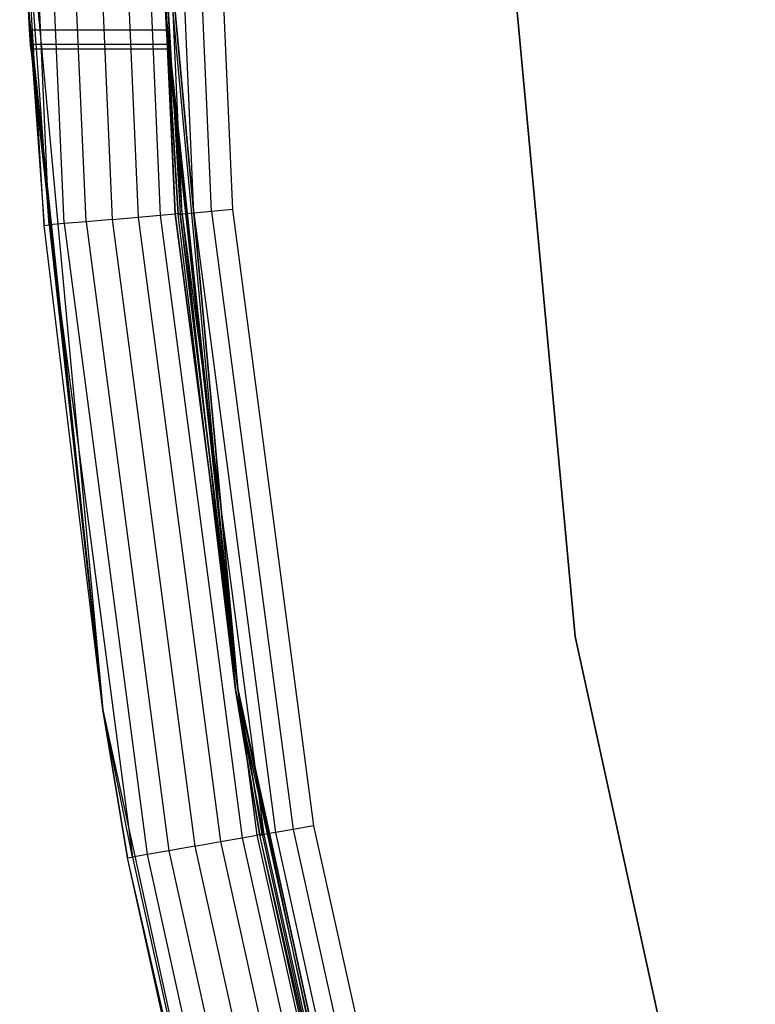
# Model space of a CAD drawing. Extents: x -10.5 to 10.9, y -10.7 to 10.7.
# Tile 4 of 22: x -10.5 to -9.4, y -2.1 to -0.6. Entities that reach past the tile are written whole.
import ezdxf

# ---------------------------------------------------------------- set-up
doc = ezdxf.new("R2010")
doc.units = 0
doc.header["$LTSCALE"] = 2.54
doc.layers.get('0').update_dxf_attribs({"color": 13, "linetype": 'CONTINUOUS'})

# ---------------------------------------------------------------- blocks, each defined once
blk = doc.blocks.new('Z_O_ENIE_LID_ROUND_LED_35W')
at = {"color": 0}
for p, q in [((0.5554, -0.9319, 3.9771), (0.5147, 0, 3.9771)), ((0.5554, -0.9319, 3.9771), (0.5147, 0, 3.9771)), ((0.577, -0.93, 4.0095), (0.5364, 0, 4.0095)), ((0.577, -0.93, 4.0095), (0.5364, 0, 4.0095)), ((0.6093, -0.9272, 4.0312), (0.5688, 0, 4.0312)), ((0.6093, -0.9272, 4.0312), (0.5688, 0, 4.0312)), ((0.6071, 0, 4.0388), (0.6474, -0.9239, 4.0388)), ((0.6071, 0, 4.0388), (0.6474, -0.9239, 4.0388)), ((0.6453, 0, 4.0312), (0.6855, -0.9205, 4.0312)), ((0.6453, 0, 4.0312), (0.6855, -0.9205, 4.0312)), ((0.6778, 0, 4.0095), (0.7178, -0.9177, 4.0095)), ((0.6778, 0, 4.0095), (0.7178, -0.9177, 4.0095)), ((0.6995, 0, 3.9771), (0.7394, -0.9158, 3.9771)), ((0.6995, 0, 3.9771), (0.7394, -0.9158, 3.9771)), ((1.3246, -1.5339, 3.6986), (1.211, -0.308, 3.6986)), ((1.211, -0.308, 2.3986), (1.3246, -1.5339, 2.3986)), ((1.3246, -1.5339, 3.6986), (1.211, -0.308, 3.6986)), ((1.211, -0.308, 2.3986), (1.3246, -1.5339, 2.3986)), ((0.5266, -0.6468, 0.6578), (0.5121, -0.3295, 0.3388)), ((0.5121, -0.3295, 0.3388), (0.6337, -1.6413, 0.3388)), ((0.5266, -0.6468, 0.6578), (0.5121, -0.3295, 0.3388)), ((0.5478, -0.9326, 3.9388), (0.5121, -0.3295, 3.9388)), ((0.5121, -0.3295, 0.3388), (0.6337, -1.6413, 0.3388)), ((0.5478, -0.9326, 3.9388), (0.5121, -0.3295, 3.9388)), ((0.5554, -0.9319, 3.9771), (0.5121, -0.3295, 3.9388)), ((0.5554, -0.9319, 3.9771), (0.5121, -0.3295, 3.9388)), ((0.8313, -1.6106, 0.3388), (0.712, -0.3233, 0.3388)), ((0.727, -0.6468, 1.8751), (0.712, -0.3233, 2.2388)), ((0.712, -0.3233, 2.2388), (0.8313, -1.6106, 2.2388)), ((0.727, -0.6468, 1.8751), (0.712, -0.3233, 2.2388)), ((0.8313, -1.6106, 2.4388), (0.712, -0.3233, 2.4388)), ((0.712, -0.3233, 2.4388), (0.747, -0.9151, 3.9388)), ((0.712, -0.3233, 2.4388), (0.747, -0.9151, 3.9388)), ((0.712, -0.3233, 3.9388), (0.747, -0.9151, 3.9388)), ((0.8313, -1.6106, 0.3388), (0.712, -0.3233, 0.3388)), ((0.8313, -1.6106, 2.4388), (0.712, -0.3233, 2.4388)), ((0.712, -0.3233, 2.2388), (0.8313, -1.6106, 2.2388)), ((0.7394, -0.9158, 3.9771), (0.712, -0.3233, 3.9388)), ((0.712, -0.3233, 3.9388), (0.747, -0.9151, 3.9388)), ((0.7394, -0.9158, 3.9771), (0.712, -0.3233, 3.9388)), ((0.523, -0.5833, 1.8896), (0.5478, -0.9326, 3.9388)), ((0.523, -0.5833, 1.8896), (0.5478, -0.9326, 3.9388)), ((0.5266, -0.6468, 0.6578), (0.5249, -0.6167, 0.6433)), ((0.5249, -0.6167, 1.8896), (0.5478, -0.9326, 3.9388)), ((0.5249, -0.6167, 1.8896), (0.5478, -0.9326, 3.9388)), ((0.5249, -0.6167, 1.8896), (0.6337, -1.6413, 3.9388)), ((0.5249, -0.6167, 1.8896), (0.6337, -1.6413, 3.9388)), ((0.5249, -0.6167, 1.8896), (0.5266, -0.6468, 1.8751)), ((0.5249, -0.6167, 1.8896), (0.5266, -0.6468, 1.8751)), ((0.5266, -0.6468, 0.6578), (0.5249, -0.6167, 0.6433)), ((0.7252, -0.6167, 0.6433), (0.8313, -1.6106, 0.3388)), ((0.7252, -0.6167, 0.6433), (0.8313, -1.6106, 0.3388)), ((0.7252, -0.6167, 0.6433), (0.727, -0.6468, 0.6578)), ((0.727, -0.6468, 1.8751), (0.7252, -0.6167, 1.8896)), ((0.727, -0.6468, 1.8751), (0.7252, -0.6167, 1.8896)), ((0.7252, -0.6167, 0.6433), (0.727, -0.6468, 0.6578)), ((0.5279, -0.6676, 0.6839), (0.5266, -0.6468, 0.6578)), ((0.5266, -0.6468, 0.6578), (0.6337, -1.6413, 0.3388)), ((0.5266, -0.6468, 0.6578), (0.6337, -1.6413, 0.3388)), ((0.5266, -0.6468, 1.8751), (0.6337, -1.6413, 3.9388)), ((0.5266, -0.6468, 1.8751), (0.6337, -1.6413, 3.9388)), ((0.5266, -0.6468, 1.8751), (0.5279, -0.6676, 1.849)), ((0.5266, -0.6468, 1.8751), (0.5279, -0.6676, 1.849)), ((0.5266, -0.6468, 1.8751), (0.727, -0.6468, 1.8751)), ((0.5266, -0.6468, 1.8751), (0.727, -0.6468, 1.8751)), ((0.5266, -0.6468, 0.6578), (0.727, -0.6468, 0.6578)), ((0.5279, -0.6676, 0.6839), (0.5266, -0.6468, 0.6578)), ((0.5266, -0.6468, 0.6578), (0.727, -0.6468, 0.6578)), ((0.727, -0.6468, 0.6578), (0.8313, -1.6106, 0.3388)), ((0.727, -0.6468, 0.6578), (0.8313, -1.6106, 0.3388)), ((0.727, -0.6468, 0.6578), (0.7283, -0.6676, 0.6839)), ((0.7283, -0.6676, 1.849), (0.727, -0.6468, 1.8751)), ((0.727, -0.6468, 1.8751), (0.8313, -1.6106, 2.2388)), ((0.727, -0.6468, 1.8751), (0.8313, -1.6106, 2.2388)), ((0.7283, -0.6676, 1.849), (0.727, -0.6468, 1.8751)), ((0.727, -0.6468, 0.6578), (0.7283, -0.6676, 0.6839)), ((0.5284, -0.675, 0.7165), (0.5279, -0.6676, 0.6839)), ((0.5279, -0.6676, 0.6839), (0.6337, -1.6413, 0.3388)), ((0.5279, -0.6676, 0.6839), (0.6337, -1.6413, 0.3388)), ((0.5279, -0.6676, 1.849), (0.6337, -1.6413, 3.9388)), ((0.5279, -0.6676, 1.849), (0.5284, -0.675, 1.8165)), ((0.5279, -0.6676, 1.849), (0.6337, -1.6413, 3.9388)), ((0.5279, -0.6676, 1.849), (0.5284, -0.675, 1.8165)), ((0.5279, -0.6676, 1.849), (0.7283, -0.6676, 1.849)), ((0.5279, -0.6676, 1.849), (0.7283, -0.6676, 1.849)), ((0.5279, -0.6676, 0.6839), (0.7283, -0.6676, 0.6839)), ((0.5284, -0.675, 0.7165), (0.5279, -0.6676, 0.6839)), ((0.5279, -0.6676, 0.6839), (0.7283, -0.6676, 0.6839)), ((0.5284, -0.675, 0.7165), (0.6337, -1.6413, 0.3388)), ((0.5284, -0.675, 1.8165), (0.6337, -1.6413, 3.9388)), ((0.5284, -0.675, 1.8165), (0.5284, -0.675, 0.7165)), ((0.5284, -0.675, 0.7165), (0.6337, -1.6413, 0.3388)), ((0.5284, -0.675, 1.8165), (0.6337, -1.6413, 3.9388)), ((0.7288, -0.675, 1.8165), (0.5284, -0.675, 1.8165)), ((0.7288, -0.675, 0.7165), (0.5284, -0.675, 0.7165)), ((0.5284, -0.675, 1.8165), (0.5284, -0.675, 0.7165)), ((0.7288, -0.675, 1.8165), (0.5284, -0.675, 1.8165)), ((0.7288, -0.675, 0.7165), (0.5284, -0.675, 0.7165)), ((0.7283, -0.6676, 0.6839), (0.8313, -1.6106, 0.3388)), ((0.7288, -0.675, 1.8165), (0.7283, -0.6676, 1.849)), ((0.7283, -0.6676, 1.849), (0.8313, -1.6106, 2.2388)), ((0.7283, -0.6676, 1.849), (0.8313, -1.6106, 2.2388)), ((0.7283, -0.6676, 0.6839), (0.8313, -1.6106, 0.3388)), ((0.7283, -0.6676, 0.6839), (0.7288, -0.675, 0.7165)), ((0.7288, -0.675, 1.8165), (0.7283, -0.6676, 1.849)), ((0.7283, -0.6676, 0.6839), (0.7288, -0.675, 0.7165)), ((0.7288, -0.675, 1.8165), (0.8313, -1.6106, 2.2388)), ((0.8313, -1.6106, 0.3388), (0.7288, -0.675, 0.7165)), ((0.7288, -0.675, 0.7165), (0.7288, -0.675, 1.8165)), ((0.7288, -0.675, 1.8165), (0.8313, -1.6106, 2.2388)), ((0.8313, -1.6106, 0.3388), (0.7288, -0.675, 0.7165)), ((0.7288, -0.675, 0.7165), (0.7288, -0.675, 1.8165)), ((0.6474, -0.9239, 4.0388), (0.6855, -0.9205, 4.0312)), ((0.6474, -0.9239, 4.0388), (0.6855, -0.9205, 4.0312)), ((0.6855, -0.9205, 4.0312), (0.7178, -0.9177, 4.0095)), ((0.6855, -0.9205, 4.0312), (0.7178, -0.9177, 4.0095)), ((0.6855, -0.9205, 4.0312), (0.8058, -1.834, 4.0312)), ((0.6855, -0.9205, 4.0312), (0.8058, -1.834, 4.0312)), ((0.7178, -0.9177, 4.0095), (0.7394, -0.9158, 3.9771)), ((0.7178, -0.9177, 4.0095), (0.7394, -0.9158, 3.9771)), ((0.7178, -0.9177, 4.0095), (0.8377, -1.8284, 4.0095)), ((0.7178, -0.9177, 4.0095), (0.8377, -1.8284, 4.0095)), ((0.747, -0.9151, 3.9388), (0.7394, -0.9158, 3.9771)), ((0.747, -0.9151, 3.9388), (0.7394, -0.9158, 3.9771)), ((0.8313, -1.6106, 3.9388), (0.7394, -0.9158, 3.9771)), ((0.7394, -0.9158, 3.9771), (0.8591, -1.8246, 3.9771)), ((0.8313, -1.6106, 3.9388), (0.7394, -0.9158, 3.9771)), ((0.7394, -0.9158, 3.9771), (0.8591, -1.8246, 3.9771)), ((0.8313, -1.6106, 2.4388), (0.747, -0.9151, 3.9388)), ((0.747, -0.9151, 3.9388), (0.8313, -1.6106, 3.9388)), ((0.8313, -1.6106, 2.4388), (0.747, -0.9151, 3.9388)), ((0.747, -0.9151, 3.9388), (0.8313, -1.6106, 3.9388)), ((0.5478, -0.9326, 3.9388), (0.5554, -0.9319, 3.9771)), ((0.5478, -0.9326, 3.9388), (0.5554, -0.9319, 3.9771)), ((0.6337, -1.6413, 3.9388), (0.5478, -0.9326, 3.9388)), ((0.6337, -1.6413, 3.9388), (0.5478, -0.9326, 3.9388)), ((0.577, -0.93, 4.0095), (0.5554, -0.9319, 3.9771)), ((0.577, -0.93, 4.0095), (0.5554, -0.9319, 3.9771)), ((0.5554, -0.9319, 3.9771), (0.6771, -1.8567, 3.9771)), ((0.5554, -0.9319, 3.9771), (0.6771, -1.8567, 3.9771)), ((0.5554, -0.9319, 3.9771), (0.6337, -1.6413, 3.9388)), ((0.5554, -0.9319, 3.9771), (0.6337, -1.6413, 3.9388)), ((0.6093, -0.9272, 4.0312), (0.577, -0.93, 4.0095)), ((0.6093, -0.9272, 4.0312), (0.577, -0.93, 4.0095)), ((0.577, -0.93, 4.0095), (0.6985, -1.8529, 4.0095)), ((0.577, -0.93, 4.0095), (0.6985, -1.8529, 4.0095)), ((0.6474, -0.9239, 4.0388), (0.6093, -0.9272, 4.0312)), ((0.6474, -0.9239, 4.0388), (0.6093, -0.9272, 4.0312)), ((0.6093, -0.9272, 4.0312), (0.7304, -1.8473, 4.0312)), ((0.6093, -0.9272, 4.0312), (0.7304, -1.8473, 4.0312)), ((0.6474, -0.9239, 4.0388), (0.7681, -1.8407, 4.0388)), ((0.6474, -0.9239, 4.0388), (0.7681, -1.8407, 4.0388)), ((1.588, -2.7366, 3.6986), (1.3246, -1.5339, 3.6986)), ((1.3246, -1.5339, 3.6986), (1.3246, -1.5339, 2.3986)), ((1.3246, -1.5339, 2.3986), (1.588, -2.7366, 2.3986)), ((1.3246, -1.5339, 3.6986), (1.3246, -1.5339, 2.3986)), ((1.588, -2.7366, 3.6986), (1.3246, -1.5339, 3.6986)), ((1.3246, -1.5339, 2.3986), (1.588, -2.7366, 2.3986)), ((0.8313, -1.6106, 0.3388), (0.8313, -1.6106, 2.2388)), ((1.1079, -2.8735, 0.3388), (0.8313, -1.6106, 0.3388)), ((0.8313, -1.6106, 0.3388), (0.8313, -1.6106, 2.2388)), ((0.8313, -1.6106, 2.2388), (1.1079, -2.8735, 2.2388)), ((0.8313, -1.6106, 3.9388), (0.8666, -1.8233, 3.9388)), ((0.8666, -1.8233, 3.9388), (0.8313, -1.6106, 2.4388)), ((0.8313, -1.6106, 2.4388), (0.8313, -1.6106, 3.9388)), ((0.8666, -1.8233, 3.9388), (0.8313, -1.6106, 2.4388)), ((1.0648, -2.7176, 3.9388), (0.8313, -1.6106, 2.4388)), ((1.0648, -2.7176, 3.9388), (0.8313, -1.6106, 2.4388)), ((1.1079, -2.8735, 2.4388), (0.8313, -1.6106, 2.4388)), ((0.8313, -1.6106, 2.4388), (0.8313, -1.6106, 3.9388)), ((1.1079, -2.8735, 0.3388), (0.8313, -1.6106, 0.3388)), ((1.1079, -2.8735, 2.4388), (0.8313, -1.6106, 2.4388)), ((0.8313, -1.6106, 2.2388), (1.1079, -2.8735, 2.2388)), ((0.8313, -1.6106, 3.9388), (0.8666, -1.8233, 3.9388)), ((0.8313, -1.6106, 3.9388), (0.8591, -1.8246, 3.9771)), ((0.8313, -1.6106, 3.9388), (0.8591, -1.8246, 3.9771)), ((0.6337, -1.6413, 0.3388), (0.6337, -1.6413, 3.9388)), ((0.6337, -1.6413, 0.3388), (0.6337, -1.6413, 3.9388)), ((0.6337, -1.6413, 0.3388), (0.6696, -1.858, 3.9388)), ((0.6696, -1.858, 3.9388), (0.6337, -1.6413, 3.9388)), ((0.6337, -1.6413, 0.3388), (0.6696, -1.858, 3.9388)), ((0.6337, -1.6413, 0.3388), (0.9155, -2.9282, 0.3388)), ((0.6337, -1.6413, 0.3388), (0.9155, -2.9282, 0.3388)), ((0.6696, -1.858, 3.9388), (0.6337, -1.6413, 3.9388)), ((0.6771, -1.8567, 3.9771), (0.6337, -1.6413, 3.9388)), ((0.6771, -1.8567, 3.9771), (0.6337, -1.6413, 3.9388)), ((0.8058, -1.834, 4.0312), (0.8377, -1.8284, 4.0095)), ((0.8058, -1.834, 4.0312), (0.8377, -1.8284, 4.0095)), ((0.8377, -1.8284, 4.0095), (0.8591, -1.8246, 3.9771)), ((0.8377, -1.8284, 4.0095), (0.8591, -1.8246, 3.9771)), ((0.8377, -1.8284, 4.0095), (1.0366, -2.7252, 4.0095)), ((0.8377, -1.8284, 4.0095), (1.0366, -2.7252, 4.0095)), ((0.8666, -1.8233, 3.9388), (0.8591, -1.8246, 3.9771)), ((0.8666, -1.8233, 3.9388), (0.8591, -1.8246, 3.9771)), ((0.8591, -1.8246, 3.9771), (1.0575, -2.7196, 3.9771)), ((0.8591, -1.8246, 3.9771), (1.0575, -2.7196, 3.9771)), ((0.8666, -1.8233, 3.9388), (1.0648, -2.7176, 3.9388)), ((0.8666, -1.8233, 3.9388), (1.0648, -2.7176, 3.9388)), ((0.7681, -1.8407, 4.0388), (0.7304, -1.8473, 4.0312)), ((0.7681, -1.8407, 4.0388), (0.7304, -1.8473, 4.0312)), ((0.7681, -1.8407, 4.0388), (0.8058, -1.834, 4.0312)), ((0.7681, -1.8407, 4.0388), (0.8058, -1.834, 4.0312)), ((0.7681, -1.8407, 4.0388), (0.9683, -2.7435, 4.0388)), ((0.7681, -1.8407, 4.0388), (0.9683, -2.7435, 4.0388)), ((0.8058, -1.834, 4.0312), (1.0052, -2.7336, 4.0312)), ((0.8058, -1.834, 4.0312), (1.0052, -2.7336, 4.0312)), ((0.6696, -1.858, 3.9388), (0.6771, -1.8567, 3.9771)), ((0.6696, -1.858, 3.9388), (0.6771, -1.8567, 3.9771)), ((0.6985, -1.8529, 4.0095), (0.6771, -1.8567, 3.9771)), ((0.6985, -1.8529, 4.0095), (0.6771, -1.8567, 3.9771)), ((0.6771, -1.8567, 3.9771), (0.879, -2.7674, 3.9771)), ((0.6771, -1.8567, 3.9771), (0.879, -2.7674, 3.9771)), ((0.7304, -1.8473, 4.0312), (0.6985, -1.8529, 4.0095)), ((0.7304, -1.8473, 4.0312), (0.6985, -1.8529, 4.0095)), ((0.6985, -1.8529, 4.0095), (0.8999, -2.7618, 4.0095)), ((0.6985, -1.8529, 4.0095), (0.8999, -2.7618, 4.0095)), ((0.7304, -1.8473, 4.0312), (0.9313, -2.7534, 4.0312)), ((0.7304, -1.8473, 4.0312), (0.9313, -2.7534, 4.0312)), ((0.9155, -2.9282, 0.3388), (0.6696, -1.858, 3.9388)), ((0.9155, -2.9282, 0.3388), (0.6696, -1.858, 3.9388)), ((0.8717, -2.7694, 3.9388), (0.6696, -1.858, 3.9388)), ((0.8717, -2.7694, 3.9388), (0.6696, -1.858, 3.9388))]:
    blk.add_line(p, q, dxfattribs=at)
blk = doc.blocks.new('GRUPUJ_4')
at = {"color": 0}
for p, q in [((0.2426, 9.7839, 3.814), (0.2027, 10.6985, 3.814)), ((0.2426, 9.7839, 3.814), (0.2027, 10.6985, 3.814)), ((0.2599, 9.7854, 3.8399), (0.22, 10.6985, 3.8399)), ((0.2599, 9.7854, 3.8399), (0.22, 10.6985, 3.8399)), ((0.2858, 9.7877, 3.8573), (0.246, 10.6985, 3.8573)), ((0.2858, 9.7877, 3.8573), (0.246, 10.6985, 3.8573)), ((0.2766, 10.6985, 3.8633), (0.3162, 9.7904, 3.8633)), ((0.2766, 10.6985, 3.8633), (0.3162, 9.7904, 3.8633)), ((0.2016, 10.3752, 2.3633), (0.2366, 9.7834, 3.7833)), ((0.2366, 9.7834, 3.7833), (0.2016, 10.3752, 3.7833)), ((0.2016, 10.3752, 2.3633), (0.2366, 9.7834, 3.7833)), ((0.2016, 10.3752, 2.3633), (0.3209, 9.0879, 2.3633)), ((0.2366, 9.7834, 3.7833), (0.2016, 10.3752, 3.7833)), ((0.2426, 9.7839, 3.814), (0.2016, 10.3752, 3.7833)), ((0.2016, 10.3752, 2.3633), (0.3209, 9.0879, 2.3633)), ((0.2426, 9.7839, 3.814), (0.2016, 10.3752, 3.7833)), ((0.2366, 9.7834, 3.7833), (0.2426, 9.7839, 3.814)), ((0.2366, 9.7834, 3.7833), (0.2426, 9.7839, 3.814)), ((0.3209, 9.0879, 2.3633), (0.2366, 9.7834, 3.7833)), ((0.3209, 9.0879, 3.7833), (0.2366, 9.7834, 3.7833)), ((0.3209, 9.0879, 2.3633), (0.2366, 9.7834, 3.7833)), ((0.3209, 9.0879, 3.7833), (0.2366, 9.7834, 3.7833)), ((0.2599, 9.7854, 3.8399), (0.2426, 9.7839, 3.814)), ((0.2599, 9.7854, 3.8399), (0.2426, 9.7839, 3.814)), ((0.2426, 9.7839, 3.814), (0.3621, 8.8763, 3.814)), ((0.2426, 9.7839, 3.814), (0.3209, 9.0879, 3.7833)), ((0.2426, 9.7839, 3.814), (0.3621, 8.8763, 3.814)), ((0.2426, 9.7839, 3.814), (0.3209, 9.0879, 3.7833)), ((0.2858, 9.7877, 3.8573), (0.2599, 9.7854, 3.8399)), ((0.2858, 9.7877, 3.8573), (0.2599, 9.7854, 3.8399)), ((0.2599, 9.7854, 3.8399), (0.3792, 8.8793, 3.8399)), ((0.2599, 9.7854, 3.8399), (0.3792, 8.8793, 3.8399)), ((0.3162, 9.7904, 3.8633), (0.2858, 9.7877, 3.8573)), ((0.3162, 9.7904, 3.8633), (0.2858, 9.7877, 3.8573)), ((0.2858, 9.7877, 3.8573), (0.4048, 8.8838, 3.8573)), ((0.2858, 9.7877, 3.8573), (0.4048, 8.8838, 3.8573)), ((0.3162, 9.7904, 3.8633), (0.4349, 8.8891, 3.8633)), ((0.3162, 9.7904, 3.8633), (0.4349, 8.8891, 3.8633)), ((0.3209, 9.0879, 2.3633), (0.3561, 8.8752, 3.7833)), ((0.3209, 9.0879, 2.3633), (0.5974, 7.8251, 2.3633)), ((0.3209, 9.0879, 2.3633), (0.3209, 9.0879, 3.7833)), ((0.3209, 9.0879, 2.3633), (0.3209, 9.0879, 3.7833)), ((0.3209, 9.0879, 2.3633), (0.3561, 8.8752, 3.7833)), ((0.3561, 8.8752, 3.7833), (0.3209, 9.0879, 3.7833)), ((0.3561, 8.8752, 3.7833), (0.3209, 9.0879, 3.7833)), ((0.3621, 8.8763, 3.814), (0.3209, 9.0879, 3.7833)), ((0.3209, 9.0879, 2.3633), (0.5974, 7.8251, 2.3633)), ((0.3621, 8.8763, 3.814), (0.3209, 9.0879, 3.7833)), ((0.4349, 8.8891, 3.8633), (0.4048, 8.8838, 3.8573)), ((0.4349, 8.8891, 3.8633), (0.4048, 8.8838, 3.8573)), ((0.4349, 8.8891, 3.8633), (0.6317, 8.0016, 3.8633)), ((0.4349, 8.8891, 3.8633), (0.6317, 8.0016, 3.8633)), ((0.3561, 8.8752, 3.7833), (0.3621, 8.8763, 3.814)), ((0.3561, 8.8752, 3.7833), (0.3621, 8.8763, 3.814)), ((0.5974, 7.8251, 2.3633), (0.3561, 8.8752, 3.7833)), ((0.5974, 7.8251, 2.3633), (0.3561, 8.8752, 3.7833)), ((0.5544, 7.9809, 3.7833), (0.3561, 8.8752, 3.7833)), ((0.5544, 7.9809, 3.7833), (0.3561, 8.8752, 3.7833)), ((0.3792, 8.8793, 3.8399), (0.3621, 8.8763, 3.814)), ((0.3792, 8.8793, 3.8399), (0.3621, 8.8763, 3.814)), ((0.3621, 8.8763, 3.814), (0.5603, 7.9825, 3.814)), ((0.3621, 8.8763, 3.814), (0.5603, 7.9825, 3.814)), ((0.4048, 8.8838, 3.8573), (0.3792, 8.8793, 3.8399)), ((0.4048, 8.8838, 3.8573), (0.3792, 8.8793, 3.8399)), ((0.3792, 8.8793, 3.8399), (0.577, 7.987, 3.8399)), ((0.3792, 8.8793, 3.8399), (0.577, 7.987, 3.8399)), ((0.4048, 8.8838, 3.8573), (0.6021, 7.9937, 3.8573)), ((0.4048, 8.8838, 3.8573), (0.6021, 7.9937, 3.8573))]:
    blk.add_line(p, q, dxfattribs=at)
blk.add_blockref('Z_O_ENIE_LID_ROUND_LED_35W', (-0.5071, 10.7, -0.0388), dxfattribs=at)

msp = doc.modelspace()

# ---------------------------------------------------------------- block references
at = {"color": 0}
msp.add_blockref('GRUPUJ_4', (-10.4929, -10.7, 0.0388), dxfattribs=at)

doc.saveas('drawing.dxf')
